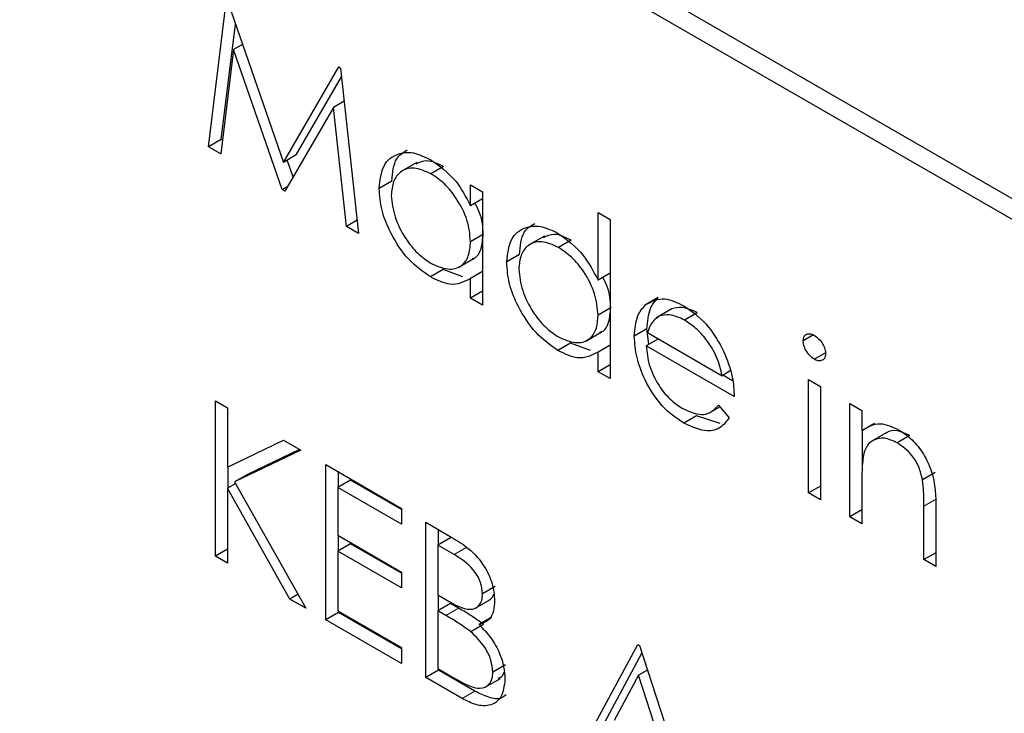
# Paper-space layout 'Blatt2' of a CAD drawing. Header units: millimetres. Extents: x 5 to 418, y 2 to 292.
# Tile 32 of 73: x 102.88 to 104.71, y 203.13 to 204.42. Entities that reach past the tile are written whole.
import ezdxf

# ---------------------------------------------------------------- set-up
doc = ezdxf.new("R2010")
doc.units = ezdxf.units.MM

psp = doc.layouts.new('Blatt2')

# ---------------------------------------------------------------- linework, layer by layer
at = {"color": 7, "linetype": 'Continuous', "lineweight": 25}
for p, q in [((114.7944, 198.2721), (102.8914, 205.1435)), ((114.7607, 198.2526), (102.9756, 205.056)), ((103.234, 204.181), (103.267, 204.45)), ((103.2702, 204.4482), (103.3731, 204.1523)), ((103.2576, 204.1946), (103.2838, 204.4089)), ((103.2969, 204.3714), (103.2804, 204.3619)), ((103.2804, 204.3619), (103.2566, 204.1679)), ((103.3708, 204.102), (103.2804, 204.3619)), ((103.3731, 204.1523), (103.4759, 204.3294)), ((103.4759, 204.3294), (103.4791, 204.3275)), ((103.4791, 204.3275), (103.5123, 204.0203)), ((103.3967, 204.166), (103.4809, 204.311)), ((103.4858, 204.2659), (103.4659, 204.2544)), ((103.4659, 204.2544), (103.3758, 204.0991)), ((103.4898, 204.0333), (103.4659, 204.2544)), ((103.2576, 204.1946), (103.234, 204.181)), ((103.2597, 204.1934), (103.2576, 204.1946)), ((103.2566, 204.1679), (103.234, 204.181)), ((103.3967, 204.166), (103.3731, 204.1523)), ((103.391, 204.1252), (103.3802, 204.1564)), ((103.6208, 204.1522), (103.5913, 204.1352)), ((103.6703, 204.1447), (103.6467, 204.1311)), ((103.5742, 204.1176), (103.5506, 204.104)), ((103.3809, 204.1078), (103.3708, 204.102)), ((103.3758, 204.0991), (103.3708, 204.102)), ((103.7201, 204.0719), (103.7201, 204.1108)), ((103.7201, 204.1108), (103.7425, 204.0979)), ((103.7425, 204.0979), (103.7425, 203.8874)), ((103.7425, 204.0848), (103.7201, 204.0719)), ((103.5096, 204.0448), (103.4898, 204.0333)), ((103.9568, 203.9335), (103.9568, 204.0591)), ((103.9568, 204.0591), (103.9792, 204.0462)), ((103.9792, 204.0462), (103.9792, 203.7508)), ((103.5123, 204.0203), (103.4898, 204.0333)), ((103.7425, 204.018), (103.7201, 204.0051)), ((103.8574, 204.0156), (103.828, 203.9986)), ((103.9069, 204.0081), (103.8833, 203.9945)), ((103.6973, 203.9572), (103.7267, 203.9742)), ((103.8109, 203.981), (103.7873, 203.9674)), ((103.6693, 203.9532), (103.6457, 203.9396)), ((103.7059, 203.9397), (103.6693, 203.9532)), ((103.7425, 203.9497), (103.7201, 203.9367)), ((103.7201, 203.9003), (103.7201, 203.9367)), ((103.9792, 203.9464), (103.9568, 203.9335)), ((103.7425, 203.9132), (103.7201, 203.9003)), ((103.7425, 203.8874), (103.7201, 203.9003)), ((104.0685, 203.9014), (104.0449, 203.8878)), ((103.9792, 203.8814), (103.9568, 203.8685)), ((104.0938, 203.8805), (104.0643, 203.8635)), ((104.0939, 203.8804), (104.0704, 203.8667)), ((104.1409, 203.873), (104.1173, 203.8594)), ((104.0475, 203.8432), (104.024, 203.8296)), ((104.0512, 203.8146), (104.0475, 203.8432)), ((103.9339, 203.8206), (103.9634, 203.8376)), ((104.0687, 203.8246), (104.0463, 203.8117)), ((104.0487, 203.8362), (104.1871, 203.7563)), ((104.3564, 203.8319), (104.3374, 203.8209)), ((103.9059, 203.8166), (103.8823, 203.803)), ((103.9425, 203.8031), (103.9059, 203.8166)), ((103.9792, 203.813), (103.9568, 203.8001)), ((104.2094, 203.7176), (104.0463, 203.8117)), ((103.9568, 203.7637), (103.9568, 203.8001)), ((104.3787, 203.7988), (104.3581, 203.7869)), ((103.9792, 203.7766), (103.9568, 203.7637)), ((103.9792, 203.7508), (103.9568, 203.7637)), ((104.202, 203.765), (104.1871, 203.7563)), ((104.2065, 203.7465), (104.1882, 203.757)), ((104.347, 203.749), (104.3693, 203.736)), ((104.347, 203.5385), (104.347, 203.749)), ((104.3693, 203.736), (104.3693, 203.5255)), ((103.2468, 203.7093), (103.2692, 203.6964)), ((103.2468, 203.4213), (103.2468, 203.7093)), ((103.2692, 203.6964), (103.2692, 203.5867)), ((104.1624, 203.6866), (104.1826, 203.6983)), ((104.18, 203.7013), (104.1999, 203.6778)), ((104.4237, 203.7047), (104.4461, 203.6917)), ((104.4237, 203.4942), (104.4237, 203.7047)), ((104.1392, 203.6819), (104.1157, 203.6683)), ((104.1834, 203.6676), (104.1392, 203.6819)), ((104.4461, 203.6917), (104.4461, 203.6538)), ((104.4697, 203.6674), (104.4461, 203.6538)), ((104.4473, 203.5897), (104.4473, 203.6545)), ((104.4927, 203.6509), (104.4633, 203.6339)), ((104.5351, 203.6454), (104.5116, 203.6318)), ((103.2692, 203.5867), (103.3732, 203.6364)), ((103.3732, 203.6364), (103.4051, 203.618)), ((103.4051, 203.618), (103.2825, 203.5595)), ((103.4029, 203.6193), (103.3061, 203.5731)), ((103.2704, 203.5481), (103.2704, 203.5873)), ((103.4515, 203.5912), (103.5922, 203.51)), ((103.4515, 203.3031), (103.4515, 203.5912)), ((103.3061, 203.5731), (103.2825, 203.5595)), ((103.4751, 203.5494), (103.4751, 203.5776)), ((104.5822, 203.5768), (104.5586, 203.5632)), ((103.2844, 203.5562), (103.2692, 203.5474)), ((103.2825, 203.5595), (103.4147, 203.3244)), ((103.4975, 203.5623), (103.4739, 203.5487)), ((103.5922, 203.5076), (103.4975, 203.5623)), ((104.3693, 203.5514), (104.347, 203.5385)), ((104.4461, 203.5573), (104.4461, 203.4812)), ((103.2692, 203.5474), (103.2692, 203.4084)), ((103.3849, 203.3416), (103.2692, 203.5474)), ((103.4739, 203.5487), (103.4739, 203.4601)), ((103.5922, 203.4804), (103.4739, 203.5487)), ((104.3693, 203.5255), (104.347, 203.5385)), ((104.5612, 203.4148), (104.5612, 203.5138)), ((103.5922, 203.51), (103.5922, 203.4804)), ((104.4461, 203.5071), (104.4237, 203.4942)), ((104.5836, 203.5093), (104.5836, 203.4018)), ((103.637, 203.4841), (103.6857, 203.456)), ((103.637, 203.1961), (103.637, 203.4841)), ((104.4461, 203.4812), (104.4237, 203.4942)), ((103.4739, 203.4601), (103.5922, 203.3918)), ((103.4751, 203.4312), (103.4751, 203.4594)), ((103.6606, 203.4423), (103.6606, 203.4705)), ((103.4975, 203.4442), (103.4739, 203.4305)), ((103.5922, 203.3894), (103.4975, 203.4442)), ((103.6829, 203.4552), (103.6594, 203.4416)), ((103.6594, 203.4416), (103.6594, 203.3493)), ((103.6898, 203.4241), (103.6594, 203.4416)), ((103.2692, 203.4342), (103.2468, 203.4213)), ((103.2692, 203.4084), (103.2468, 203.4213)), ((103.4739, 203.4305), (103.4739, 203.3198)), ((103.5922, 203.3622), (103.4739, 203.4305)), ((104.5836, 203.4277), (104.5612, 203.4148)), ((104.5836, 203.4018), (104.5612, 203.4148)), ((103.5922, 203.3918), (103.5922, 203.3622)), ((103.4001, 203.3504), (103.3849, 203.3416)), ((103.6594, 203.3493), (103.6744, 203.3406)), ((103.6606, 203.3205), (103.6606, 203.3486)), ((103.7661, 203.3649), (103.7425, 203.3513)), ((103.4147, 203.3244), (103.3849, 203.3416)), ((103.6829, 203.3334), (103.6594, 203.3198)), ((103.6978, 203.3248), (103.6829, 203.3334)), ((103.7277, 203.3238), (103.7572, 203.3408)), ((103.4751, 203.3167), (103.4515, 203.3031)), ((103.4739, 203.3198), (103.5922, 203.2514)), ((103.4751, 203.3167), (103.4751, 203.3191)), ((103.5922, 203.2491), (103.4751, 203.3167)), ((103.6594, 203.3198), (103.6594, 203.2127)), ((103.6742, 203.3112), (103.6594, 203.3198)), ((103.5922, 203.2219), (103.4515, 203.3031)), ((103.7445, 203.2945), (103.7209, 203.2809)), ((103.7596, 203.3079), (103.7361, 203.2942)), ((103.912, 203.0373), (104.0304, 203.257)), ((104.0304, 203.257), (104.0335, 203.2552)), ((103.5922, 203.2514), (103.5922, 203.2219)), ((103.9356, 203.0509), (104.0381, 203.2412)), ((104.0335, 203.2552), (104.1487, 202.9007)), ((103.6606, 203.2097), (103.637, 203.1961)), ((103.6594, 203.2127), (103.6913, 203.1943)), ((103.6606, 203.2097), (103.6606, 203.212)), ((103.728, 203.1707), (103.6606, 203.2097)), ((103.7853, 203.2194), (103.7617, 203.2058)), ((104.0483, 203.2097), (104.0317, 203.2001)), ((103.7044, 203.1571), (103.637, 203.1961)), ((103.746, 203.1774), (103.7755, 203.1944)), ((104.0317, 203.2001), (103.9865, 203.1161)), ((104.0757, 203.0647), (104.0317, 203.2001))]:
    psp.add_line(p, q, dxfattribs=at)
at = {"color": 7, "linetype": 'Continuous', "lineweight": 18}
for p, q in [((104.5848, 203.5274), (104.5612, 203.5138)), ((103.7133, 203.4377), (103.6898, 203.4241)), ((103.6978, 203.3248), (103.6742, 203.3112)), ((103.728, 203.1707), (103.7044, 203.1571))]:
    psp.add_line(p, q, dxfattribs=at)
psp.add_open_spline([(95.6334, 212.4953), (97.433, 211.3444), (101.0332, 209.0418), (106.6968, 205.6313), (112.5822, 202.2461), (118.2059, 199.1611), (121.8843, 197.2491), (123.4728, 196.4234)], degree=3, knots=[0, 0, 0, 0, 0.204721, 0.409562, 0.623395, 0.837364, 1, 1, 1, 1], dxfattribs=at)
at = {"color": 7, "linetype": 'Continuous', "lineweight": 25}
for points, knots in [([(95.7781, 212.1963), (96.4673, 211.7476), (98.3911, 210.4953), (101.7059, 208.4298), (105.7185, 205.9979), (109.8914, 203.56), (114.1375, 201.1628), (118.2908, 198.9004), (121.4607, 197.2255), (123.1971, 196.3406), (123.621, 196.1246)], [0, 0, 0, 0, 0.079167, 0.220979, 0.371612, 0.522329, 0.673084, 0.823745, 0.956982, 1, 1, 1, 1]), ([(103.5506, 204.104), (103.5524, 204.1191), (103.5558, 204.1494), (103.5822, 204.1693), (103.6134, 204.1729), (103.6354, 204.1624), (103.6464, 204.1571)], [0, 0, 0, 0, 0.279413, 0.559191, 0.779548, 1, 1, 1, 1]), ([(103.5742, 204.1176), (103.5756, 204.1332), (103.5781, 204.1605), (103.5953, 204.171), (103.6026, 204.1755)], [0, 0, 0, 0, 0.573159, 1, 1, 1, 1]), ([(103.6703, 204.1447), (103.6594, 204.1498), (103.6396, 204.159), (103.625, 204.1522), (103.6185, 204.1491)], [0, 0, 0, 0, 0.551084, 1, 1, 1, 1]), ([(103.6464, 204.1571), (103.6628, 204.1455), (103.6923, 204.1246), (103.7116, 204.088), (103.7201, 204.0719)], [0, 0, 0, 0, 0.559062, 1, 1, 1, 1]), ([(103.6467, 204.1311), (103.636, 204.1358), (103.6146, 204.1453), (103.5903, 204.1373), (103.5758, 204.1183), (103.5739, 204.0999), (103.573, 204.0908)], [0, 0, 0, 0, 0.279767, 0.559291, 0.779719, 1, 1, 1, 1]), ([(103.7201, 204.0051), (103.7189, 204.0183), (103.7166, 204.0446), (103.6964, 204.0837), (103.6721, 204.1141), (103.6552, 204.1254), (103.6467, 204.1311)], [0, 0, 0, 0, 0.27966, 0.55921, 0.779487, 1, 1, 1, 1]), ([(103.6457, 203.9396), (103.6317, 203.9496), (103.6036, 203.9696), (103.5726, 204.0172), (103.5535, 204.0642), (103.5516, 204.0907), (103.5506, 204.104)], [0, 0, 0, 0, 0.279573, 0.559333, 0.779589, 1, 1, 1, 1]), ([(103.573, 204.0908), (103.5745, 204.0776), (103.5776, 204.0513), (103.5972, 204.0125), (103.6213, 203.9824), (103.6381, 203.9708), (103.6465, 203.965)], [0, 0, 0, 0, 0.279429, 0.559146, 0.77957, 1, 1, 1, 1]), ([(103.7437, 204.0187), (103.743, 204.032), (103.7421, 204.0511), (103.7315, 204.0706), (103.7283, 204.0766)], [0, 0, 0, 0, 0.692809, 1, 1, 1, 1]), ([(103.7873, 203.9674), (103.789, 203.9825), (103.7925, 204.0128), (103.8189, 204.0327), (103.8501, 204.0362), (103.8721, 204.0257), (103.883, 204.0205)], [0, 0, 0, 0, 0.279413, 0.559191, 0.779548, 1, 1, 1, 1]), ([(103.8109, 203.981), (103.8123, 203.9966), (103.8147, 204.0239), (103.8319, 204.0344), (103.8393, 204.0389)], [0, 0, 0, 0, 0.573159, 1, 1, 1, 1]), ([(103.7232, 203.9737), (103.7245, 203.974), (103.7328, 203.9757), (103.7411, 203.9916), (103.7428, 204.0097), (103.7437, 204.0187)], [0, 0, 0, 0, 0.086461, 0.543043, 1, 1, 1, 1]), ([(103.9069, 204.0081), (103.896, 204.0132), (103.8763, 204.0224), (103.8617, 204.0156), (103.8551, 204.0125)], [0, 0, 0, 0, 0.551084, 1, 1, 1, 1]), ([(103.883, 204.0205), (103.8995, 204.0084), (103.929, 203.9867), (103.9483, 203.9498), (103.9568, 203.9335)], [0, 0, 0, 0, 0.5584261, 1, 1, 1, 1]), ([(103.6465, 203.965), (103.6572, 203.9603), (103.6785, 203.951), (103.7034, 203.9577), (103.7179, 203.9772), (103.7194, 203.9958), (103.7201, 204.0051)], [0, 0, 0, 0, 0.2798222, 0.5593866, 0.7796028, 1, 1, 1, 1]), ([(103.8833, 203.9945), (103.8726, 203.9992), (103.8513, 204.0087), (103.827, 204.0007), (103.8124, 203.9816), (103.8106, 203.9633), (103.8097, 203.9542)], [0, 0, 0, 0, 0.279767, 0.559291, 0.779719, 1, 1, 1, 1]), ([(103.9568, 203.8685), (103.9556, 203.8817), (103.9532, 203.908), (103.9331, 203.9471), (103.9088, 203.9774), (103.8918, 203.9888), (103.8833, 203.9945)], [0, 0, 0, 0, 0.27966, 0.55921, 0.779487, 1, 1, 1, 1]), ([(103.8823, 203.803), (103.8683, 203.813), (103.8403, 203.8329), (103.8093, 203.8806), (103.7901, 203.9276), (103.7882, 203.9541), (103.7873, 203.9674)], [0, 0, 0, 0, 0.279573, 0.559333, 0.779589, 1, 1, 1, 1]), ([(103.8097, 203.9542), (103.8112, 203.941), (103.8142, 203.9147), (103.8338, 203.8759), (103.858, 203.8457), (103.8747, 203.8342), (103.8831, 203.8284)], [0, 0, 0, 0, 0.279429, 0.559146, 0.77957, 1, 1, 1, 1]), ([(103.7201, 203.9367), (103.7083, 203.9306), (103.6872, 203.9196), (103.6584, 203.9335), (103.6457, 203.9396)], [0, 0, 0, 0, 0.558763, 1, 1, 1, 1]), ([(103.9804, 203.8821), (103.9797, 203.8954), (103.9789, 203.914), (103.9686, 203.9331), (103.9656, 203.9386)], [0, 0, 0, 0, 0.709762, 1, 1, 1, 1]), ([(104.0449, 203.8878), (104.0561, 203.894), (104.0762, 203.9052), (104.1039, 203.8918), (104.1162, 203.8859)], [0, 0, 0, 0, 0.5585773, 1, 1, 1, 1]), ([(104.0475, 203.8432), (104.0486, 203.8569), (104.0506, 203.8813), (104.063, 203.8952), (104.0685, 203.9014)], [0, 0, 0, 0, 0.559427, 1, 1, 1, 1]), ([(103.9599, 203.8371), (103.9612, 203.8374), (103.9694, 203.8391), (103.9778, 203.855), (103.9795, 203.8731), (103.9804, 203.8821)], [0, 0, 0, 0, 0.086461, 0.543043, 1, 1, 1, 1]), ([(104.024, 203.8296), (104.0251, 203.8433), (104.027, 203.8677), (104.0395, 203.8816), (104.0449, 203.8878)], [0, 0, 0, 0, 0.559427, 1, 1, 1, 1]), ([(104.1409, 203.873), (104.1312, 203.8776), (104.114, 203.8858), (104.1001, 203.882), (104.0939, 203.8804)], [0, 0, 0, 0, 0.559458, 1, 1, 1, 1]), ([(104.1162, 203.8859), (104.1324, 203.8744), (104.1614, 203.8537), (104.181, 203.8179), (104.1896, 203.8021)], [0, 0, 0, 0, 0.558919, 1, 1, 1, 1]), ([(103.8831, 203.8284), (103.8938, 203.8237), (103.9152, 203.8143), (103.9401, 203.8211), (103.9546, 203.8406), (103.9561, 203.8592), (103.9568, 203.8685)], [0, 0, 0, 0, 0.2798222, 0.5593866, 0.7796028, 1, 1, 1, 1]), ([(104.0704, 203.8667), (104.0649, 203.8628), (104.0552, 203.8557), (104.0507, 203.8422), (104.0487, 203.8362)], [0, 0, 0, 0, 0.558795, 1, 1, 1, 1]), ([(104.1173, 203.8594), (104.1077, 203.864), (104.0904, 203.8722), (104.0765, 203.8684), (104.0704, 203.8667)], [0, 0, 0, 0, 0.559458, 1, 1, 1, 1]), ([(104.1871, 203.7563), (104.1843, 203.7679), (104.1789, 203.7909), (104.1597, 203.822), (104.1385, 203.8452), (104.1244, 203.8547), (104.1173, 203.8594)], [0, 0, 0, 0, 0.2801382, 0.5591944, 0.7795977, 1, 1, 1, 1]), ([(104.1157, 203.6683), (104.1018, 203.6778), (104.0741, 203.6966), (104.0443, 203.7446), (104.0269, 203.7905), (104.025, 203.8166), (104.024, 203.8296)], [0, 0, 0, 0, 0.279885, 0.558859, 0.779462, 1, 1, 1, 1]), ([(104.3374, 203.8209), (104.3378, 203.824), (104.3386, 203.8304), (104.3444, 203.8341), (104.3511, 203.8346), (104.3557, 203.8323), (104.3581, 203.8312)], [0, 0, 0, 0, 0.279289, 0.558897, 0.779452, 1, 1, 1, 1]), ([(104.3581, 203.8312), (104.361, 203.8291), (104.3669, 203.825), (104.3738, 203.8153), (104.3782, 203.8054), (104.3787, 203.7997), (104.3789, 203.7969)], [0, 0, 0, 0, 0.279869, 0.559866, 0.779911, 1, 1, 1, 1]), ([(104.0463, 203.8117), (104.0475, 203.7997), (104.0498, 203.7755), (104.0674, 203.7396), (104.0896, 203.7114), (104.1051, 203.701), (104.1129, 203.6958)], [0, 0, 0, 0, 0.2799631, 0.5593589, 0.7795256, 1, 1, 1, 1]), ([(104.3581, 203.7869), (104.3551, 203.7889), (104.3493, 203.793), (104.3426, 203.8027), (104.3381, 203.8125), (104.3376, 203.8181), (104.3374, 203.8209)], [0, 0, 0, 0, 0.279784, 0.559698, 0.779921, 1, 1, 1, 1]), ([(103.9568, 203.8001), (103.945, 203.794), (103.9238, 203.783), (103.895, 203.7969), (103.8823, 203.803)], [0, 0, 0, 0, 0.558763, 1, 1, 1, 1]), ([(104.1896, 203.8021), (104.1961, 203.7857), (104.2077, 203.7563), (104.2089, 203.7294), (104.2094, 203.7176)], [0, 0, 0, 0, 0.558897, 1, 1, 1, 1]), ([(104.3789, 203.7969), (104.3785, 203.7937), (104.3777, 203.7874), (104.3717, 203.7839), (104.365, 203.7835), (104.3604, 203.7857), (104.3581, 203.7869)], [0, 0, 0, 0, 0.27916, 0.558862, 0.779356, 1, 1, 1, 1]), ([(104.1129, 203.6958), (104.122, 203.6915), (104.1372, 203.6845), (104.1565, 203.6839), (104.1698, 203.6902), (104.1766, 203.6976), (104.18, 203.7013)], [0, 0, 0, 0, 0.339465, 0.559626, 0.779498, 1, 1, 1, 1]), ([(104.1999, 203.6778), (104.1948, 203.6712), (104.1846, 203.658), (104.1559, 203.6501), (104.1309, 203.6614), (104.1157, 203.6683)], [0, 0, 0, 0, 0.280919, 0.5614069, 1, 1, 1, 1]), ([(104.4461, 203.6538), (104.4567, 203.6609), (104.4758, 203.6736), (104.5033, 203.6609), (104.5155, 203.6554)], [0, 0, 0, 0, 0.5591406, 1, 1, 1, 1]), ([(104.5116, 203.6318), (104.5037, 203.6354), (104.4879, 203.6426), (104.4693, 203.6385), (104.4558, 203.6285), (104.4516, 203.6174), (104.4496, 203.6118)], [0, 0, 0, 0, 0.279553, 0.559373, 0.779703, 1, 1, 1, 1]), ([(104.5351, 203.6454), (104.5273, 203.6489), (104.5117, 203.6558), (104.4964, 203.6541), (104.4908, 203.6493), (104.4901, 203.6487)], [0, 0, 0, 0, 0.46626, 0.932968, 1, 1, 1, 1]), ([(104.5155, 203.6554), (104.5236, 203.6498), (104.54, 203.6388), (104.5614, 203.6112), (104.5832, 203.565), (104.5834, 203.5323), (104.5836, 203.5093)], [0, 0, 0, 0, 0.1870208, 0.3738905, 0.5606099, 1, 1, 1, 1]), ([(104.5586, 203.5632), (104.5568, 203.5709), (104.5532, 203.5864), (104.537, 203.6142), (104.5212, 203.6251), (104.5116, 203.6318)], [0, 0, 0, 0, 0.281192, 0.561331, 1, 1, 1, 1]), ([(104.4496, 203.6118), (104.4483, 203.6021), (104.4461, 203.5846), (104.4461, 203.5657), (104.4461, 203.5573)], [0, 0, 0, 0, 0.559658, 1, 1, 1, 1]), ([(104.5612, 203.5138), (104.5613, 203.5227), (104.5614, 203.5387), (104.5594, 203.5557), (104.5586, 203.5632)], [0, 0, 0, 0, 0.560255, 1, 1, 1, 1]), ([(103.6857, 203.456), (103.6963, 203.4496), (103.7176, 203.4368), (103.7457, 203.4059), (103.7621, 203.3695), (103.764, 203.3491), (103.7649, 203.3389)], [0, 0, 0, 0, 0.281317, 0.559922, 0.779935, 1, 1, 1, 1]), ([(103.7425, 203.3513), (103.7418, 203.3588), (103.7407, 203.3701), (103.7328, 203.3856), (103.7179, 203.4065), (103.7023, 203.4163), (103.6898, 203.4241)], [0, 0, 0, 0, 0.249284, 0.374925, 0.500645, 1, 1, 1, 1]), ([(103.6744, 203.3406), (103.6901, 203.3316), (103.7097, 203.3204), (103.729, 203.3238), (103.7365, 203.3295), (103.7416, 203.3386), (103.7422, 203.3471), (103.7425, 203.3513)], [0, 0, 0, 0, 0.498607, 0.624009, 0.749401, 0.874736, 1, 1, 1, 1]), ([(103.754, 203.3394), (103.7561, 203.3406), (103.7601, 203.3429), (103.7621, 203.3479), (103.7631, 203.3503)], [0, 0, 0, 0, 0.513084, 1, 1, 1, 1]), ([(103.7649, 203.3389), (103.7645, 203.3323), (103.7636, 203.3192), (103.7554, 203.3009), (103.7434, 203.2968), (103.7361, 203.2942)], [0, 0, 0, 0, 0.280867, 0.561527, 1, 1, 1, 1]), ([(103.7445, 203.2945), (103.7358, 203.3007), (103.7203, 203.3119), (103.7047, 203.3209), (103.6978, 203.3248)], [0, 0, 0, 0, 0.559734, 1, 1, 1, 1]), ([(103.7209, 203.2809), (103.7122, 203.2871), (103.6967, 203.2983), (103.6811, 203.3072), (103.6742, 203.3112)], [0, 0, 0, 0, 0.559734, 1, 1, 1, 1]), ([(103.7361, 203.2942), (103.7436, 203.2864), (103.7585, 203.2708), (103.7742, 203.2425), (103.7827, 203.2155), (103.7836, 203.2004), (103.7841, 203.1929)], [0, 0, 0, 0, 0.280382, 0.559606, 0.779765, 1, 1, 1, 1]), ([(103.7617, 203.2058), (103.761, 203.2133), (103.7595, 203.2283), (103.745, 203.2572), (103.73, 203.2719), (103.7209, 203.2809)], [0, 0, 0, 0, 0.279944, 0.560429, 1, 1, 1, 1]), ([(103.6913, 203.1943), (103.7076, 203.1849), (103.732, 203.1708), (103.7535, 203.1805), (103.7607, 203.1927), (103.7614, 203.2015), (103.7617, 203.2058)], [0, 0, 0, 0, 0.49936, 0.748736, 0.874399, 1, 1, 1, 1]), ([(103.7715, 203.1945), (103.7741, 203.1952), (103.7793, 203.1968), (103.7816, 203.2026), (103.7827, 203.2056)], [0, 0, 0, 0, 0.481247, 1, 1, 1, 1]), ([(103.7841, 203.1929), (103.7826, 203.1808), (103.7797, 203.1567), (103.7572, 203.1423), (103.7308, 203.1436), (103.7132, 203.1526), (103.7044, 203.1571)], [0, 0, 0, 0, 0.279141, 0.558654, 0.779059, 1, 1, 1, 1]), ([(103.786, 203.1638), (103.7834, 203.1616), (103.7754, 203.1545), (103.754, 203.1578), (103.7367, 203.1664), (103.728, 203.1707)], [0, 0, 0, 0, 0.189252, 0.594134, 1, 1, 1, 1])]:
    psp.add_open_spline(points, degree=3, knots=knots, dxfattribs=at)

doc.saveas('drawing.dxf')
